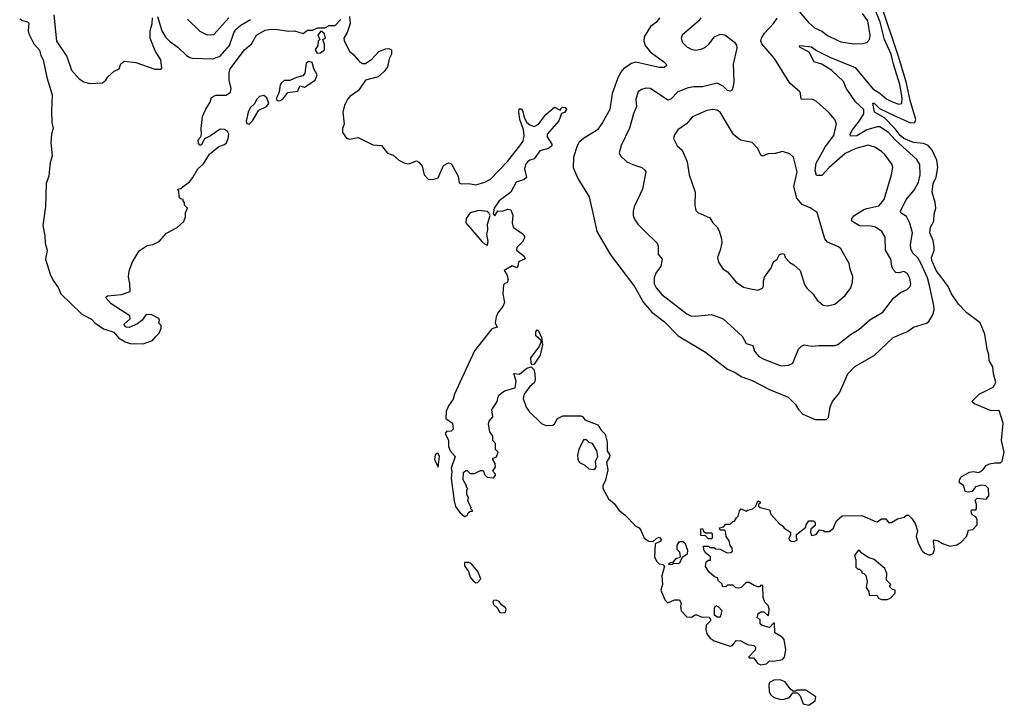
# Model space of a CAD drawing. Extents: x 2293139 to 2515392, y 824115 to 1006937.
# Tile 1 of 256: x 2296885 to 2303661, y 885364 to 890082. Entities that reach past the tile are written whole.
import ezdxf

# ---------------------------------------------------------------- set-up
doc = ezdxf.new("R2010")
doc.units = 0

msp = doc.modelspace()

# ---------------------------------------------------------------- linework, layer by layer
at = {"layer": '0CON10XD'}
for points in [[(2303146.6, 888253.4), (2303132.6, 888305), (2303087.3, 888407.3), (2303065, 888443.1), (2303030.9, 888475), (2303016.8, 888505), (2303014.7, 888534.7), (2303027.9, 888615), (2303011.2, 888681.2), (2302987.6, 888727.6), (2302951.1, 888751.1), (2302945.8, 888765), (2302985.3, 888844.7), (2303040.4, 888909.6), (2303070, 888965), (2303081.4, 889015), (2303079.6, 889085), (2303058.9, 889118.9), (2302913, 889253), (2302865, 889306.5), (2302805, 889344.7), (2302785, 889345.8), (2302714.9, 889325.1), (2302645, 889282.6), (2302601.5, 889281.5), (2302599.1, 889295), (2302615.3, 889325), (2302664.2, 889385.8), (2302694.6, 889435), (2302693.8, 889465), (2302637.5, 889517.5), (2302571.6, 889611.6), (2302555, 889656.2), (2302475, 889732.3), (2302405, 889775.8), (2302352, 889792), (2302317.7, 889857.7), (2302255, 889890.5), (2302250.5, 889895), (2302254.4, 889905), (2302335, 889896.1), (2302369.3, 889869.3), (2302465, 889821.9), (2302633.7, 889753.7), (2302755, 889606.1), (2302805, 889576.8), (2302853.5, 889535), (2302895, 889514.7), (2302935, 889500), (2302954.5, 889505.5), (2302958.2, 889541.8), (2302950.2, 889585), (2302941.6, 889635), (2302897.4, 889775), (2302882, 889845), (2302836.6, 889945), (2302806, 890065), (2302758.4, 890185)], [(2303230, 888305), (2303191.6, 888355), (2303161.2, 888425), (2303159.1, 888445), (2303177.4, 888492.6), (2303177.8, 888517.8), (2303172.4, 888562.4), (2303148.6, 888615), (2303152, 888655), (2303175.8, 888695), (2303179.2, 888745), (2303190, 888785), (2303185.6, 888825), (2303163.3, 888895), (2303171.8, 888955), (2303191.5, 888998.5), (2303202.9, 889065), (2303196.9, 889115), (2303165, 889184.6), (2303136.3, 889216.3), (2303105, 889230), (2303035, 889236), (2302969.8, 889265), (2302944.5, 889285), (2302910.9, 889330.9), (2302836.5, 889406.6), (2302768.5, 889445), (2302755, 889508.6), (2302765, 889506.7), (2302801.8, 889471.8), (2302902.9, 889422.9), (2303015, 889371.7), (2303044.8, 889375.2), (2303052.1, 889395), (2303013.7, 889525), (2302985.1, 889655), (2302931.1, 889835), (2302810.1, 890190.1)], [(2296885, 890087.5), (2296905, 890075.8), (2296938, 890068), (2296947.7, 890057.7), (2296944.4, 890005.6), (2296948.8, 889985), (2296981.9, 889915), (2297021.9, 889871.9), (2297030, 889835), (2297045.7, 889805), (2297070.9, 889685), (2297109.4, 889565), (2297104.3, 889455), (2297106.9, 889375), (2297114.8, 889335), (2297103.6, 889295), (2297099.8, 889235), (2297108.8, 889145), (2297093.7, 889096.3), (2297090, 889055), (2297085.7, 889004.3), (2297066.2, 888955), (2297062.7, 888797.3), (2297045.3, 888665), (2297058, 888595), (2297060, 888545), (2297074.1, 888495), (2297061.5, 888435), (2297095, 888330.5), (2297115, 888287.5), (2297149.2, 888239.2), (2297168, 888195), (2297312.7, 888055), (2297380.3, 888020.3), (2297403.1, 887995), (2297461.5, 887955), (2297532.2, 887932.2), (2297565, 887893.3), (2297610.9, 887865), (2297645, 887853.7), (2297735, 887852.5), (2297798.1, 887875), (2297820.7, 887899.3), (2297845, 887924.6), (2297858.1, 887958.1), (2297857.7, 887977.7), (2297843.6, 887993.6), (2297847.5, 888015), (2297842.5, 888025), (2297795, 888051.2), (2297755, 888053.3), (2297726.7, 888015), (2297695, 887988.8), (2297637.3, 887962.7), (2297617.5, 887965), (2297602.5, 887985), (2297646.1, 888023.9), (2297643.3, 888045), (2297515, 888127.5), (2297480, 888165), (2297480, 888175), (2297488.3, 888181.7), (2297585, 888190), (2297645, 888212.5), (2297643.8, 888265), (2297633.4, 888313.4), (2297638.2, 888351.8), (2297659.3, 888410.7), (2297708.3, 888491.7), (2297761.6, 888528.4), (2297801.2, 888535), (2297844.3, 888555), (2297896.4, 888613.6), (2297968.3, 888651.7), (2298015, 888692.5), (2298026.2, 888725), (2298026.7, 888753.3), (2298040, 888785), (2298020, 888805), (2298020, 888825), (2298010, 888835), (2298010, 888845), (2297995, 888850), (2297983, 888863), (2297980, 888905), (2297970, 888915), (2297995, 888920), (2298010, 888935), (2298053, 888967), (2298077.5, 888995), (2298110, 889055), (2298150.5, 889089.5), (2298192.3, 889157.7), (2298255, 889210), (2298295, 889222.5), (2298307.5, 889235), (2298320, 889265), (2298323.3, 889295), (2298315, 889312.5), (2298295, 889326.2), (2298265, 889328.8), (2298198.3, 889281.7), (2298157, 889263), (2298135, 889217.5), (2298125, 889217.5), (2298115, 889230), (2298113.3, 889255), (2298132.5, 889275), (2298136.7, 889295), (2298134.2, 889334.2), (2298143.5, 889415), (2298165, 889466.2), (2298196.2, 889515), (2298205, 889547.5), (2298235, 889562), (2298307, 889563), (2298335, 889583.3), (2298339.5, 889609.5), (2298325.9, 889665.9), (2298325.8, 889715.8), (2298332.9, 889745), (2298431.4, 889875), (2298479.2, 889915), (2298514.4, 889975), (2298575, 890010.6), (2298615, 890017.8), (2298660, 890015), (2298736.1, 890003.9), (2298775, 890006), (2298835, 889986.7), (2298865, 890010), (2298899.3, 890010.7), (2298937, 890027), (2298985, 890026.7), (2299015, 890041.2), (2299055, 890041.2), (2299095, 890083.3)], [(2297119.1, 890115), (2297139.2, 889935), (2297208.3, 889828.3), (2297241.9, 889735), (2297295, 889674.3), (2297326.7, 889655), (2297365, 889644), (2297455, 889647.5), (2297477.5, 889665), (2297490.7, 889689.3), (2297535, 889727.5), (2297570, 889745), (2297581.7, 889778.3), (2297605, 889797.5), (2297685, 889787.5), (2297815, 889742.5), (2297855, 889742.5), (2297862.5, 889747.5), (2297855.5, 889805), (2297817.1, 889867.1), (2297783.1, 889955), (2297784, 890005), (2297797.5, 890055), (2297798.6, 890095)], [(2297834, 890105), (2297862.1, 890005), (2297890.1, 889960.1), (2297915, 889934.5), (2297973.7, 889893.7), (2298033.5, 889835), (2298055, 889821.2), (2298075, 889816.9), (2298215, 889812.3), (2298265, 889832), (2298328, 889905), (2298358, 889992), (2298371.8, 890015), (2298407.5, 890045), (2298472.9, 890082.9)], [(2298040.8, 890085), (2298123.7, 890003.7), (2298175, 889977.8), (2298220, 889980), (2298324.8, 890095.2)], [(2299154.4, 890104.4), (2299158.2, 890055), (2299138.5, 889995), (2299115.7, 889955), (2299118.6, 889938.6), (2299153.9, 889863.9), (2299180, 889845), (2299222.7, 889792.7), (2299245, 889780), (2299265, 889780), (2299308.7, 889811.3), (2299356.4, 889863.6), (2299405, 889882.5), (2299425, 889883.3), (2299443.6, 889873.6), (2299444, 889845), (2299427.5, 889812.5), (2299415, 889756.7), (2299394.3, 889725), (2299351.6, 889688.4), (2299265, 889665.5), (2299216.1, 889595), (2299157, 889553), (2299143.2, 889536.8), (2299120.5, 889495), (2299108.1, 889445), (2299117.8, 889362.2)], [(2301288.1, 890095), (2301267.5, 890065), (2301225, 890034.5), (2301181.8, 889965), (2301180.4, 889935), (2301188.2, 889905), (2301225, 889859.2), (2301315.8, 889795), (2301333.8, 889775), (2301336.4, 889763.6), (2301316.8, 889753.2), (2301285, 889752.3), (2301125, 889789.1), (2301095, 889779.5), (2301043.5, 889746.5), (2301020.3, 889719.7), (2300998.4, 889675), (2300963, 889575), (2300946.9, 889465), (2300895, 889374.3), (2300861.5, 889325), (2300764.4, 889265.6), (2300735, 889240), (2300721.2, 889215), (2300696.9, 889135), (2300694.2, 889064.2), (2300725, 888988.6), (2300805, 888863.3), (2300842.1, 888687.9), (2300855.8, 888625), (2300950, 888465), (2301115.4, 888245), (2301178.2, 888135), (2301235, 888068.2), (2301322.2, 888002.2), (2301416.8, 887906.8), (2301605, 887794.4), (2301755, 887676.9), (2301808.8, 887655), (2301855.3, 887625.3), (2301925, 887599.2), (2302045, 887536.4), (2302173.3, 887483.3), (2302224.2, 887435), (2302245, 887400), (2302275, 887366.7), (2302359.7, 887329.7), (2302438.3, 887331.7), (2302451.2, 887345), (2302462.4, 887417.6), (2302479.2, 887455), (2302525.8, 887515), (2302583.1, 887645), (2302631.4, 887695), (2302765, 887770.5), (2302895, 887894.4), (2302995, 887936.9), (2303035, 887965.6), (2303125, 887993.8), (2303141.2, 888005), (2303168.6, 888051.4), (2303177.1, 888085), (2303176.7, 888115), (2303146.6, 888253.4)], [(2301571.4, 890095), (2301559.2, 890075), (2301443.3, 889975), (2301436.7, 889955), (2301446.2, 889925), (2301475, 889894.2), (2301505, 889878.1), (2301535, 889871.9), (2301575, 889878.5), (2301605, 889893.6), (2301630, 889915), (2301666.1, 889963.9), (2301705, 889983.3), (2301738.3, 889978.3), (2301805, 889927.5), (2301816.9, 889906.9), (2301820.4, 889885), (2301794.6, 889775), (2301800, 889655), (2301793.5, 889615), (2301785.6, 889595), (2301775, 889590), (2301755, 889595.6), (2301726.5, 889625), (2301685, 889645.4), (2301585, 889620.6), (2301525, 889620.6), (2301485, 889613.3), (2301415, 889586.4), (2301365, 889534.5), (2301345, 889528.5), (2301225, 889608.6), (2301195, 889611.4), (2301165, 889602.5), (2301140.8, 889585), (2301126.2, 889535), (2301130, 889485), (2301108.1, 889435), (2301080.5, 889335), (2301024.6, 889215.4), (2301011.2, 889165), (2301018.8, 889145), (2301063.8, 889105), (2301104.5, 889084.5), (2301166.2, 889065), (2301187.4, 889047.4), (2301192.9, 889035), (2301170, 888915), (2301114.3, 888795), (2301105.8, 888765), (2301105.8, 888735), (2301115, 888708.8), (2301138, 888675), (2301182.1, 888632.1), (2301271.2, 888545), (2301278.8, 888525), (2301278.3, 888468.3), (2301305.8, 888435), (2301297.5, 888385), (2301262.7, 888337.3), (2301251.2, 888305), (2301252.3, 888265), (2301265, 888237.5), (2301305, 888190.5), (2301475, 888057.1), (2301502.5, 888045), (2301535, 888041.5), (2301645, 888052.9), (2301725, 888022.9), (2301856, 887905), (2301884.6, 887854.6), (2301930, 887840), (2301940.7, 887800.7), (2301972, 887765), (2302005, 887745.5), (2302125, 887701.1), (2302174.6, 887705.4), (2302205, 887719.2), (2302244.6, 887815.4), (2302265, 887835.8), (2302284, 887844), (2302335, 887834.5), (2302385, 887840.6), (2302495, 887840.6), (2302515, 887847.1), (2302609.5, 887920.5), (2302659.8, 887950.2), (2302735, 888017.1), (2302825, 888069.2), (2302899.2, 888165), (2302946, 888205), (2302991.2, 888225), (2303012.9, 888245), (2303016.7, 888265), (2303011.7, 888301.7), (2302995, 888336.2), (2302968.3, 888348.3), (2302935, 888341.1), (2302915, 888343.3), (2302895, 888364), (2302886.5, 888385), (2302880.5, 888435), (2302843.6, 888495), (2302840.8, 888585), (2302817.1, 888625), (2302775, 888654.4), (2302745, 888661.5), (2302665, 888663.9), (2302612.5, 888695), (2302611.1, 888715), (2302625, 888731.9), (2302694.1, 888775.9), (2302715, 888783.1), (2302797.9, 888802.1), (2302834.4, 888845), (2302885.5, 889015), (2302894.4, 889065), (2302888.9, 889085), (2302837.5, 889155), (2302815.7, 889175), (2302768.8, 889205), (2302725, 889217.5), (2302638, 889195), (2302565, 889160.8), (2302454.8, 889065.2), (2302405, 889009.4), (2302369.2, 889009.2), (2302359.3, 889045), (2302365, 889095.7), (2302430.6, 889209.4), (2302486.9, 889285), (2302505.5, 889365.5), (2302494.4, 889395), (2302453.8, 889443.8), (2302368.3, 889518.3), (2302342.4, 889532.4), (2302263.3, 889535), (2302259.2, 889575), (2302252.9, 889585), (2302185.2, 889645.2), (2302080.5, 889815), (2301993.3, 889915), (2301985.5, 889935), (2301990, 889955), (2302010.1, 889989.9), (2302073.1, 890055), (2302097.6, 890092.4)], [(2302248.3, 890138.3), (2302312.4, 890062.4), (2302354.2, 890025), (2302405, 890002.5), (2302444, 889974), (2302515, 889938.9), (2302535, 889930.5), (2302625, 889915.7), (2302685, 889918), (2302715, 889926), (2302732.9, 889945), (2302736.7, 889973.3), (2302722.1, 890075), (2302685, 890125.6)], [(2298931.7, 889851.7), (2298955, 889853.3), (2298982.5, 889875), (2298981.7, 889911.7), (2298970, 889945), (2298990, 889955), (2298982.5, 889985), (2298965, 890000), (2298955, 890000), (2298937.5, 889975), (2298950, 889945), (2298940, 889935), (2298937.5, 889905), (2298917.5, 889875), (2298931.7, 889851.7)], [(2298675, 889524), (2298696, 889535), (2298730, 889580), (2298798.8, 889591.2), (2298813.9, 889626.1), (2298845, 889617.5), (2298917.5, 889665), (2298931.7, 889701.7), (2298910, 889745), (2298898, 889788), (2298875, 889793.3), (2298856.4, 889783.6), (2298846.4, 889713.6), (2298833.6, 889696.4), (2298790, 889685), (2298745, 889662.5), (2298705, 889662.5), (2298683.3, 889645), (2298676.7, 889633.3), (2298671.2, 889585), (2298650, 889535), (2298656.4, 889526.4), (2298675, 889524)], [(2298465, 889363.3), (2298486.2, 889385), (2298530.5, 889459.5), (2298583.3, 889485), (2298600, 889505), (2298586.2, 889545), (2298565, 889560), (2298535, 889553.3), (2298516.7, 889535), (2298498.8, 889501.2), (2298471.2, 889475), (2298458, 889445), (2298443.9, 889383.9), (2298447, 889367), (2298465, 889363.3)], [(2299117.8, 889362.2), (2299107.3, 889332.7), (2299105.8, 889305), (2299135, 889267.5), (2299155, 889260), (2299215, 889270.8), (2299315, 889220), (2299375, 889216.5), (2299415, 889164.2), (2299455, 889150), (2299495, 889114.3), (2299535, 889095.7), (2299565, 889089.2), (2299615, 889110), (2299632.7, 889102.7), (2299654.4, 889074.4), (2299669.2, 889015), (2299695.7, 888985.7), (2299728.8, 888981.2), (2299765, 888994), (2299801.7, 889078.3), (2299835, 889096.7), (2299855, 889093.3), (2299903.3, 889005), (2299909.3, 888959.3), (2299923, 888953), (2299975, 888954.6), (2300025, 888945.6), (2300085, 888964.4), (2300125, 888984.5), (2300242.9, 889107.1), (2300327.1, 889212.9), (2300348.8, 889245), (2300356.9, 889283.1), (2300351.3, 889325), (2300325.8, 889394.2), (2300318.8, 889445), (2300322, 889468), (2300335, 889468.8), (2300345, 889456.7), (2300357.8, 889405), (2300374.4, 889375), (2300395, 889357.9), (2300425, 889347.3), (2300455.9, 889364.1), (2300505, 889430.6), (2300565, 889481.2), (2300605, 889460), (2300612.5, 889475), (2300625, 889480.8), (2300637.8, 889477.8), (2300648, 889465), (2300635, 889443.8), (2300612.5, 889437.5), (2300596, 889385), (2300514.2, 889295), (2300514.3, 889275), (2300546, 889225), (2300546.2, 889215), (2300523.3, 889195), (2300465, 889178.8), (2300426.4, 889123.6), (2300395, 889115.6), (2300380, 889105), (2300366.9, 889085), (2300358.6, 889055), (2300373.3, 888995), (2300357.7, 888982.3), (2300301.2, 888965), (2300263.8, 888895), (2300184.3, 888835), (2300151.2, 888785), (2300142.5, 888745), (2300155, 888732.5), (2300175, 888767.5), (2300206.1, 888763.9), (2300245, 888778.8), (2300265, 888772.5), (2300277.7, 888737.7), (2300274, 888685), (2300280, 888655), (2300350, 888605), (2300361.2, 888585), (2300345.8, 888554.2), (2300306.7, 888515), (2300303.8, 888495), (2300357.5, 888455), (2300363, 888437), (2300316.7, 888415), (2300313.8, 888386.2), (2300305, 888373.3), (2300275, 888388.6), (2300220, 888355), (2300238.1, 888328.1), (2300247, 888293), (2300238.6, 888271.4), (2300223, 888267), (2300215, 888257.5), (2300210.7, 888195), (2300221.2, 888135), (2300210.9, 888109.1), (2300175, 888063.8), (2300165, 888036.9), (2300156.8, 887995), (2300170, 887965), (2300135, 887953.8), (2300015, 887803.8), (2299913.2, 887585), (2299876.9, 887505), (2299868.9, 887471.1), (2299835, 887424.4), (2299820.4, 887385), (2299816.7, 887336.7), (2299862.5, 887305), (2299867, 887263), (2299855, 887250), (2299823, 887247), (2299812.5, 887235), (2299836.4, 887186.4), (2299836.7, 887145), (2299846.7, 887115), (2299882.5, 887075), (2299853.8, 886995), (2299860, 886975), (2299854, 886925), (2299875, 886770), (2299885, 886732.5), (2299915, 886690), (2299945, 886662.5), (2299965, 886670), (2299971.7, 886688.3), (2299985, 886700), (2300000, 886700), (2300000, 886705), (2299990, 886715), (2299992.5, 886725), (2299968.3, 886768.3), (2299972.5, 886795), (2299962.5, 886815), (2299962.5, 886845), (2299970, 886855), (2299960, 886865), (2299960, 886875), (2299937.5, 886915), (2299940, 886965), (2299955, 886980), (2299965, 886980), (2299985, 886960), (2300015, 886960), (2300055, 886980), (2300075, 886980), (2300085, 886950), (2300103, 886933), (2300145, 886930), (2300160, 886945), (2300160, 886955), (2300140, 886975), (2300160, 887005), (2300157, 887027), (2300140, 887055), (2300140, 887065), (2300166.4, 887073.6), (2300177.5, 887105), (2300160, 887125), (2300160, 887165), (2300140, 887185), (2300140, 887215), (2300120, 887245), (2300111.2, 887298.8), (2300115, 887320), (2300141.7, 887348.3), (2300133, 887397), (2300170, 887455), (2300177.5, 887485), (2300181.7, 887498.3), (2300221.7, 887528.3), (2300295, 887547.5), (2300302.5, 887595), (2300285, 887647.5), (2300325, 887642.5), (2300375, 887684.4), (2300405, 887693.8), (2300423.3, 887675), (2300430, 887645), (2300432.5, 887605), (2300427.5, 887585), (2300395, 887557.5), (2300356.7, 887505), (2300348.8, 887475), (2300370, 887415), (2300391.4, 887385), (2300475, 887304), (2300505, 887288.8), (2300555, 887292.5), (2300565, 887300), (2300585, 887337.5), (2300623, 887357), (2300746.2, 887356.2), (2300759.3, 887349.3), (2300775, 887327.5), (2300862.5, 887295), (2300886.1, 887256.1), (2300915, 887230), (2300926.7, 887175), (2300926.7, 887115), (2300946, 887085), (2300945, 887072.5), (2300923.6, 887036.4), (2300932.5, 886985), (2300916.4, 886913.6), (2300897.5, 886875), (2300897.5, 886855), (2300936.7, 886785), (2300975, 886753.3), (2301011.2, 886705), (2301050, 886675), (2301125, 886597.5), (2301147.5, 886585), (2301162.5, 886565), (2301182.5, 886515), (2301215, 886492.5), (2301245, 886490), (2301270, 886515), (2301285, 886520), (2301300, 886505), (2301296.4, 886493.6), (2301261.7, 886478.3), (2301258.3, 886471.7), (2301252.5, 886385), (2301267.5, 886355), (2301285, 886337.5), (2301311.7, 886331.7), (2301321.7, 886321.7), (2301303.3, 886255), (2301307.5, 886195), (2301297.5, 886155), (2301325, 886090), (2301345, 886070), (2301390.7, 886089.3), (2301425, 886090), (2301437.5, 886065), (2301432.5, 886045), (2301436.7, 886015), (2301475, 885973.3), (2301509.3, 885970.7), (2301533, 885987), (2301545, 885987.5), (2301575, 885972.5), (2301629.3, 885969.3), (2301640, 885955), (2301640, 885945), (2301610, 885915), (2301607.5, 885885), (2301613.3, 885855), (2301637.5, 885825), (2301665, 885806.7), (2301775, 885770), (2301790, 885775), (2301815, 885810), (2301847, 885807), (2301893, 885783), (2301936.2, 885776.2), (2301947.5, 885765), (2301947, 885743), (2301900, 885695), (2301905, 885690), (2301935, 885690), (2301965, 885652.5), (2301985, 885643.3), (2302025, 885650), (2302045, 885670), (2302075, 885667.5), (2302135, 885680), (2302147.5, 885695), (2302156.7, 885745), (2302147, 885817), (2302133, 885833), (2302081.7, 885861.7), (2302078.3, 885928.3), (2302071.7, 885928.3), (2302045, 885900), (2301995, 885912.5), (2301980, 885925), (2301980, 885955), (2301960, 885965), (2301967.5, 885995), (2301985, 886007.5), (2302007, 886007), (2302035, 885980), (2302040, 885995), (2302042.5, 886025), (2302035, 886050), (2302013, 886073), (2302002.5, 886105), (2301998.3, 886188.3), (2301985, 886190), (2301975, 886180), (2301965, 886180), (2301938.3, 886188.3), (2301905, 886210), (2301885, 886210), (2301850, 886175), (2301835, 886170), (2301813, 886173), (2301795, 886190), (2301755, 886190), (2301745, 886180), (2301721.7, 886181.7), (2301718.3, 886198.3), (2301691.7, 886221.7), (2301688.3, 886238.3), (2301665, 886250), (2301630.7, 886280.7), (2301605, 886320), (2301609.3, 886350.7), (2301625, 886362.5), (2301638.3, 886361.7), (2301640, 886385), (2301602.5, 886415), (2301593, 886433), (2301591.7, 886458.3), (2301625, 886460), (2301635, 886450), (2301665, 886450), (2301675, 886440), (2301705, 886437.5), (2301753, 886413), (2301780, 886415), (2301790, 886425), (2301787.5, 886445), (2301773.3, 886463.3), (2301767.5, 886495), (2301747.5, 886525), (2301741.7, 886561.7), (2301735, 886570), (2301705, 886570), (2301700, 886585), (2301728.3, 886591.7), (2301745, 886610), (2301775, 886610), (2301791.7, 886628.3), (2301805, 886630), (2301817.5, 886655), (2301830, 886665), (2301838.3, 886701.7), (2301850, 886715), (2301885, 886700), (2301893, 886707), (2301930, 886715), (2301950, 886735), (2301965, 886770), (2301980, 886765), (2301980, 886755), (2301970, 886745), (2301970, 886735), (2301980, 886725), (2302045, 886710), (2302055, 886680), (2302113.6, 886613.6), (2302135, 886600), (2302145, 886582.5), (2302190, 886555), (2302190, 886535), (2302177.5, 886515), (2302180, 886505), (2302195, 886492.5), (2302215, 886490), (2302238.3, 886501.7), (2302230, 886515), (2302231.7, 886538.3), (2302295, 886590), (2302297.5, 886605), (2302315, 886632.5), (2302345, 886632.5), (2302356.4, 886626.4), (2302360, 886615), (2302358.3, 886601.7), (2302330, 886575), (2302327.5, 886555), (2302335, 886532.5), (2302365, 886540), (2302388.3, 886571.7), (2302417, 886567), (2302425, 886560), (2302455, 886560), (2302486.4, 886583.6), (2302497.5, 886615), (2302507.5, 886635), (2302545, 886667.5), (2302680.7, 886670.7), (2302775, 886628.8), (2302785, 886626.7), (2302815, 886646.7), (2302845, 886647.5), (2302865, 886622.5), (2302885, 886622.5), (2302925, 886646.7), (2302971.7, 886658.3), (2302988.3, 886671.7), (2303001.7, 886671.7), (2303025, 886650), (2303047.5, 886615), (2303062.5, 886565), (2303053.3, 886525), (2303070, 886475), (2303095, 886427.5), (2303115, 886410), (2303145, 886397.5), (2303170.7, 886409.3), (2303180, 886435), (2303172.5, 886495), (2303178.3, 886501.7), (2303205, 886496.7), (2303235, 886478), (2303285, 886460), (2303335, 886467.5), (2303365, 886487.5), (2303400, 886525), (2303415, 886570), (2303445, 886573.3), (2303473.3, 886605), (2303475, 886640), (2303465, 886660), (2303440, 886675), (2303432.5, 886695), (2303435, 886710), (2303465, 886710), (2303470, 886715), (2303470, 886745), (2303460, 886775), (2303475, 886790), (2303537, 886783), (2303553.3, 886805), (2303551.2, 886855), (2303533.9, 886873.9), (2303505, 886878.8), (2303463, 886867), (2303440, 886835), (2303415, 886830), (2303392.5, 886835), (2303382.5, 886875), (2303352.5, 886895), (2303352.5, 886915), (2303363.6, 886936.4), (2303422.3, 886967.7), (2303446.4, 886973.6), (2303485, 886966.7), (2303512.5, 886985), (2303537, 887013), (2303560, 887025), (2303595, 887033.3), (2303635, 887033.3), (2303646.1, 887043.9), (2303660.8, 887105), (2303642, 887185), (2303652.5, 887305), (2303625, 887393.3), (2303571.2, 887391.2), (2303455, 887438.8), (2303437.5, 887455), (2303486.7, 887505), (2303585, 887553.3), (2303603.3, 887585), (2303586.2, 887645), (2303582.3, 887692.3), (2303555.9, 887735.9), (2303554.2, 887775), (2303542.2, 887815), (2303527.9, 887917.9), (2303494.3, 887995), (2303402.9, 888065), (2303345, 888124), (2303297.1, 888195), (2303275.4, 888245), (2303230, 888305)], [(2302445, 888113.8), (2302495, 888123.8), (2302565.5, 888184.5), (2302603.6, 888236.4), (2302616.9, 888275), (2302619.2, 888315), (2302600, 888365), (2302592.5, 888405), (2302536, 888505), (2302518.9, 888518.9), (2302445, 888551.9), (2302425.7, 888575), (2302374.1, 888754.1), (2302325, 888786.9), (2302270.4, 888810.4), (2302232.8, 888852.8), (2302212.7, 888935), (2302234.4, 889035), (2302210, 889135), (2302185, 889158), (2302135, 889174), (2302085, 889160.8), (2302035, 889160), (2301995, 889142.5), (2301985, 889150), (2301965.8, 889195.8), (2301925, 889237.5), (2301845, 889254), (2301797.5, 889292.5), (2301705.7, 889445), (2301685, 889460), (2301655, 889463.1), (2301612.6, 889457.4), (2301515.5, 889414.5), (2301474, 889365), (2301414, 889325), (2301390.5, 889289.5), (2301383.8, 889265), (2301410, 889215), (2301445, 889183.3), (2301478.6, 889105), (2301491.4, 889015), (2301532.5, 888895), (2301530, 888805), (2301538.8, 888768.8), (2301552.5, 888755), (2301635, 888718), (2301654.6, 888684.6), (2301685.6, 888655), (2301698.3, 888628.3), (2301714.2, 888575), (2301715.8, 888545.8), (2301705.7, 888495), (2301686, 888445), (2301693, 888413), (2301726.1, 888366.1), (2301755, 888347.5), (2301815, 888276.2), (2301865, 888240.8), (2301905, 888232), (2301965, 888220), (2301995.7, 888234.3), (2302002.7, 888247.3), (2302002.9, 888285), (2302010.3, 888309.7), (2302056, 888375), (2302073.3, 888415), (2302096.7, 888435), (2302114, 888466), (2302135, 888472.5), (2302145, 888467.5), (2302153.8, 888445), (2302185, 888411.2), (2302213.3, 888395), (2302255, 888356.7), (2302285, 888260), (2302301.2, 888235), (2302345, 888193.8), (2302372.1, 888152.1), (2302415, 888118), (2302445, 888113.8)], [(2300105, 888530), (2300109.4, 888555), (2300100, 888605), (2300105.7, 888635), (2300104, 888676), (2300122.5, 888735), (2300113.6, 888753.6), (2300101.2, 888761.2), (2300045, 888768.9), (2299985, 888753.1), (2299956.7, 888715), (2299955.6, 888685), (2300065, 888555.6), (2300085, 888537.5), (2300105, 888530)], [(2300415, 887706.7), (2300405, 887718.8), (2300402.5, 887755), (2300459.6, 887830.4), (2300474, 887865), (2300472.5, 887875), (2300436.8, 887906.8), (2300435.8, 887934.2), (2300445, 887948.8), (2300455, 887941.2), (2300476.9, 887895), (2300483.8, 887845), (2300466.9, 887773.1), (2300425, 887712.5), (2300415, 887706.7)], [(2300835, 886987.5), (2300845, 886992.5), (2300852.5, 887005), (2300847.5, 887045), (2300862.5, 887075), (2300857.5, 887115), (2300826.4, 887166.4), (2300803, 887173), (2300785, 887190), (2300765, 887190), (2300733.8, 887125), (2300724, 887085), (2300726.7, 887055), (2300737.5, 887035), (2300775, 887017.5), (2300801.7, 886991.7), (2300835, 886987.5)], [(2299765, 887002.5), (2299773.3, 887075), (2299765, 887097.5), (2299755, 887097.5), (2299745, 887086.7), (2299740.5, 887055), (2299765, 887002.5)], [(2301645, 886510), (2301625, 886510), (2301605, 886530), (2301571.7, 886531.7), (2301571.7, 886578.3), (2301585, 886580), (2301591.7, 886561.7), (2301605, 886550), (2301645, 886550), (2301650, 886545), (2301650, 886515), (2301645, 886510)], [(2301355, 886330), (2301350, 886335), (2301360, 886345), (2301385, 886350), (2301405, 886377.5), (2301425, 886380), (2301431.7, 886388.3), (2301427, 886417), (2301410, 886435), (2301410, 886465), (2301425, 886490), (2301451.7, 886491.7), (2301461.7, 886481.7), (2301481.7, 886431.7), (2301477.5, 886405), (2301441.7, 886378.3), (2301425, 886342.5), (2301415, 886337.5), (2301385, 886340), (2301375, 886332.5), (2301355, 886330)], [(2302855, 886092.5), (2302878.3, 886101.7), (2302910, 886135), (2302910, 886155), (2302891.7, 886161.7), (2302871.7, 886181.7), (2302880, 886195), (2302850, 886225), (2302851.7, 886271.7), (2302837.5, 886305), (2302765, 886367.5), (2302725, 886380), (2302680.7, 886410.7), (2302665, 886430), (2302655, 886430), (2302630, 886395), (2302640, 886365), (2302640, 886315), (2302651.7, 886301.7), (2302665, 886300), (2302680, 886285), (2302680, 886275), (2302695, 886270), (2302707, 886257), (2302717.5, 886215), (2302710, 886175), (2302727.5, 886147.5), (2302731.7, 886121.7), (2302785, 886120), (2302795, 886100), (2302815, 886092.5), (2302855, 886092.5)], [(2300025, 886207.5), (2300035, 886210), (2300057.5, 886235), (2300037.5, 886285), (2299995, 886337.5), (2299976.4, 886346.4), (2299945, 886346.7), (2299945, 886323.3), (2299974.2, 886284.2), (2299985, 886246.7), (2300005, 886220), (2300025, 886207.5)], [(2300199.3, 886000.7), (2300225, 886002.5), (2300232.5, 886025), (2300227.5, 886035), (2300200, 886055), (2300185, 886077.5), (2300165, 886086.7), (2300145, 886085.8), (2300140, 886075), (2300145, 886057.5), (2300172, 886032), (2300185, 886007.5), (2300199.3, 886000.7)], [(2301705, 885970), (2301685, 885970), (2301667.5, 885985), (2301667.5, 886035), (2301675, 886050), (2301695, 886042.5), (2301717, 886017), (2301705, 885970)], [(2302315, 885363.8), (2302360, 885395), (2302363, 885423), (2302295, 885467.5), (2302235, 885467.5), (2302225, 885460), (2302205, 885460), (2302186.1, 885476.1), (2302152.5, 885525), (2302118.3, 885538.3), (2302075, 885536.7), (2302045, 885520), (2302040, 885505), (2302043.6, 885456.4), (2302054, 885435), (2302075, 885416.7), (2302124.1, 885404.1), (2302145, 885406.7), (2302183, 885417), (2302205, 885450), (2302235, 885450), (2302255, 885430), (2302277.5, 885375), (2302315, 885363.8)]]:
    msp.add_lwpolyline(points, dxfattribs=at)

doc.saveas('drawing.dxf')
